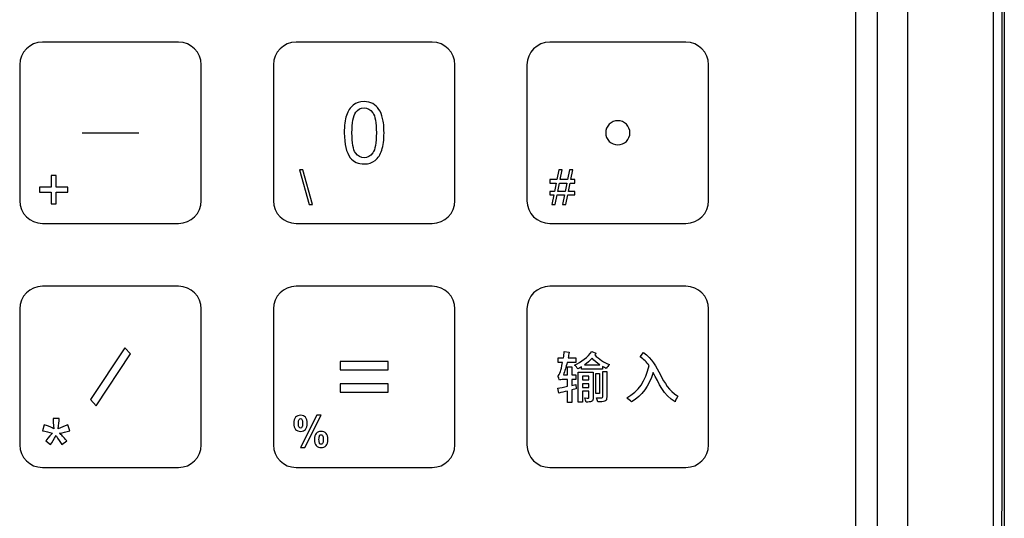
# Model space of a CAD drawing. Header units: millimetres. Extents: x 7099 to 9560, y -2357 to -1635.
# Tile 54 of 85: x 7479 to 7561, y -1891 to -1850. Entities that reach past the tile are written whole.
import ezdxf

# ---------------------------------------------------------------- set-up
doc = ezdxf.new("R2010")
doc.units = ezdxf.units.MM
doc.header["$LTSCALE"] = 3

msp = doc.modelspace()

# ---------------------------------------------------------------- linework, layer by layer
at = {"linetype": 'Continuous', "lineweight": 30}
for p, q in [((7560.732, -1751.221), (7560.732, -1947.221)), ((7552.732, -1939.221), (7552.732, -1759.221)), ((7550.232, -1935.507), (7550.232, -1762.935)), ((7548.445, -1933.719), (7548.445, -1764.722))]:
    msp.add_line(p, q, dxfattribs=at)
at = {"linetype": 'Continuous', "lineweight": 30, "flags": 128}
msp.add_lwpolyline([(7559.847, -1946.318), (7559.847, -1946.318), (7559.847, -1944.318), (7559.847, -1936.318), (7559.848, -1904.318), (7559.847, -1776.318), (7559.847, -1763.572), (7559.847, -1752.123), (7559.847, -1752.123)], dxfattribs=at)
at = {"linetype": 'Continuous', "lineweight": 30}
for points, knots in [([(7560.528, -1751.221), (7560.526, -1752.248), (7560.522, -1754.304), (7560.528, -1758.422), (7560.521, -1773.344), (7560.528, -1811.928), (7560.534, -1853.395), (7560.522, -1883.494), (7560.515, -1888.896), (7560.515, -1889.356)], [0, 0, 0, 0, 0.02232, 0.044701, 0.089433, 0.34638, 0.882619, 0.989997, 1, 1, 1, 1]), ([(7481.093, -1851.82), (7481.093, -1851.82), (7492.371, -1851.82), (7492.371, -1851.82), (7492.371, -1851.82), (7493.405, -1851.82), (7494.251, -1852.664), (7494.251, -1853.696), (7494.251, -1853.696), (7494.251, -1853.696), (7494.251, -1864.945), (7494.251, -1864.945), (7494.251, -1864.945), (7494.251, -1865.977), (7493.405, -1866.82), (7492.371, -1866.82), (7492.371, -1866.82), (7492.371, -1866.82), (7481.093, -1866.82), (7481.093, -1866.82), (7481.093, -1866.82), (7480.059, -1866.82), (7479.213, -1865.977), (7479.213, -1864.945), (7479.213, -1864.945), (7479.213, -1864.945), (7479.213, -1853.696), (7479.213, -1853.696), (7479.213, -1853.696), (7479.213, -1852.664), (7480.059, -1851.82), (7481.093, -1851.82)], [0, 0, 0, 0, 0.111111, 0.111111, 0.111111, 0.111111, 0.222222, 0.222222, 0.222222, 0.222222, 0.333333, 0.333333, 0.333333, 0.333333, 0.444444, 0.444444, 0.444444, 0.444444, 0.555556, 0.555556, 0.555556, 0.555556, 0.666667, 0.666667, 0.666667, 0.666667, 0.777778, 0.777778, 0.777778, 0.777778, 1, 1, 1, 1]), ([(7502.093, -1851.82), (7502.093, -1851.82), (7513.371, -1851.82), (7513.371, -1851.82), (7513.371, -1851.82), (7514.405, -1851.82), (7515.251, -1852.664), (7515.251, -1853.696), (7515.251, -1853.696), (7515.251, -1853.696), (7515.251, -1864.945), (7515.251, -1864.945), (7515.251, -1864.945), (7515.251, -1865.977), (7514.405, -1866.82), (7513.371, -1866.82), (7513.371, -1866.82), (7513.371, -1866.82), (7502.093, -1866.82), (7502.093, -1866.82), (7502.093, -1866.82), (7501.059, -1866.82), (7500.213, -1865.977), (7500.213, -1864.945), (7500.213, -1864.945), (7500.213, -1864.945), (7500.213, -1853.696), (7500.213, -1853.696), (7500.213, -1853.696), (7500.213, -1852.664), (7501.059, -1851.82), (7502.093, -1851.82)], [0, 0, 0, 0, 0.111111, 0.111111, 0.111111, 0.111111, 0.222222, 0.222222, 0.222222, 0.222222, 0.333333, 0.333333, 0.333333, 0.333333, 0.444444, 0.444444, 0.444444, 0.444444, 0.555556, 0.555556, 0.555556, 0.555556, 0.666667, 0.666667, 0.666667, 0.666667, 0.777778, 0.777778, 0.777778, 0.777778, 1, 1, 1, 1]), ([(7523.093, -1851.82), (7523.093, -1851.82), (7534.371, -1851.82), (7534.371, -1851.82), (7534.371, -1851.82), (7535.405, -1851.82), (7536.251, -1852.664), (7536.251, -1853.696), (7536.251, -1853.696), (7536.251, -1853.696), (7536.251, -1864.945), (7536.251, -1864.945), (7536.251, -1864.945), (7536.251, -1865.977), (7535.405, -1866.82), (7534.371, -1866.82), (7534.371, -1866.82), (7534.371, -1866.82), (7523.093, -1866.82), (7523.093, -1866.82), (7523.093, -1866.82), (7522.059, -1866.82), (7521.213, -1865.977), (7521.213, -1864.945), (7521.213, -1864.945), (7521.213, -1864.945), (7521.213, -1853.696), (7521.213, -1853.696), (7521.213, -1853.696), (7521.213, -1852.664), (7522.059, -1851.82), (7523.093, -1851.82)], [0, 0, 0, 0, 0.111111, 0.111111, 0.111111, 0.111111, 0.222222, 0.222222, 0.222222, 0.222222, 0.333333, 0.333333, 0.333333, 0.333333, 0.444444, 0.444444, 0.444444, 0.444444, 0.555556, 0.555556, 0.555556, 0.555556, 0.666667, 0.666667, 0.666667, 0.666667, 0.777778, 0.777778, 0.777778, 0.777778, 1, 1, 1, 1]), ([(7506.088, -1859.322), (7506.088, -1858.725), (7506.149, -1858.243), (7506.272, -1857.879), (7506.272, -1857.879), (7506.395, -1857.513), (7506.577, -1857.232), (7506.82, -1857.036), (7506.82, -1857.036), (7507.061, -1856.839), (7507.365, -1856.742), (7507.732, -1856.742), (7507.732, -1856.742), (7508.003, -1856.742), (7508.24, -1856.796), (7508.446, -1856.905), (7508.446, -1856.905), (7508.651, -1857.014), (7508.82, -1857.172), (7508.952, -1857.378), (7508.952, -1857.378), (7509.083, -1857.582), (7509.187, -1857.833), (7509.262, -1858.128), (7509.262, -1858.128), (7509.338, -1858.423), (7509.376, -1858.822), (7509.376, -1859.322), (7509.376, -1859.322), (7509.376, -1859.914), (7509.315, -1860.394), (7509.194, -1860.759), (7509.194, -1860.759), (7509.073, -1861.124), (7508.89, -1861.405), (7508.648, -1861.603), (7508.648, -1861.603), (7508.407, -1861.8), (7508.101, -1861.899), (7507.732, -1861.899), (7507.732, -1861.899), (7507.246, -1861.899), (7506.864, -1861.726), (7506.587, -1861.379), (7506.587, -1861.379), (7506.254, -1860.956), (7506.088, -1860.271), (7506.088, -1859.322)], [0, 0, 0, 0, 0.076923, 0.076923, 0.076923, 0.076923, 0.153846, 0.153846, 0.153846, 0.153846, 0.230769, 0.230769, 0.230769, 0.230769, 0.307692, 0.307692, 0.307692, 0.307692, 0.384615, 0.384615, 0.384615, 0.384615, 0.461538, 0.461538, 0.461538, 0.461538, 0.538462, 0.538462, 0.538462, 0.538462, 0.615385, 0.615385, 0.615385, 0.615385, 0.692308, 0.692308, 0.692308, 0.692308, 0.769231, 0.769231, 0.769231, 0.769231, 0.846154, 0.846154, 0.846154, 0.846154, 1, 1, 1, 1]), ([(7506.723, -1859.324), (7506.723, -1860.155), (7506.82, -1860.708), (7507.014, -1860.981), (7507.014, -1860.981), (7507.208, -1861.255), (7507.448, -1861.391), (7507.732, -1861.391), (7507.732, -1861.391), (7508.017, -1861.391), (7508.257, -1861.254), (7508.451, -1860.98), (7508.451, -1860.98), (7508.645, -1860.704), (7508.741, -1860.153), (7508.741, -1859.324), (7508.741, -1859.324), (7508.741, -1858.493), (7508.645, -1857.94), (7508.451, -1857.667), (7508.451, -1857.667), (7508.258, -1857.393), (7508.016, -1857.257), (7507.725, -1857.257), (7507.725, -1857.257), (7507.441, -1857.257), (7507.212, -1857.378), (7507.042, -1857.619), (7507.042, -1857.619), (7506.829, -1857.926), (7506.723, -1858.495), (7506.723, -1859.324)], [0, 0, 0, 0, 0.111111, 0.111111, 0.111111, 0.111111, 0.222222, 0.222222, 0.222222, 0.222222, 0.333333, 0.333333, 0.333333, 0.333333, 0.444444, 0.444444, 0.444444, 0.444444, 0.555556, 0.555556, 0.555556, 0.555556, 0.666667, 0.666667, 0.666667, 0.666667, 0.777778, 0.777778, 0.777778, 0.777778, 1, 1, 1, 1]), ([(7528.732, -1858.32), (7529.286, -1858.32), (7529.735, -1858.768), (7529.735, -1859.32), (7529.735, -1859.32), (7529.735, -1859.873), (7529.286, -1860.32), (7528.732, -1860.32), (7528.732, -1860.32), (7528.178, -1860.32), (7527.73, -1859.873), (7527.73, -1859.32), (7527.73, -1859.32), (7527.73, -1858.768), (7528.178, -1858.32), (7528.732, -1858.32)], [0, 0, 0, 0, 0.2, 0.2, 0.2, 0.2, 0.4, 0.4, 0.4, 0.4, 0.6, 0.6, 0.6, 0.6, 1, 1, 1, 1]), ([(7503.184, -1865.26), (7503.184, -1865.26), (7502.381, -1862.388), (7502.381, -1862.388), (7502.381, -1862.388), (7502.381, -1862.388), (7502.654, -1862.388), (7502.654, -1862.388), (7502.654, -1862.388), (7502.654, -1862.388), (7503.457, -1865.26), (7503.457, -1865.26), (7503.457, -1865.26), (7503.457, -1865.26), (7503.184, -1865.26), (7503.184, -1865.26)], [0, 0, 0, 0, 0.2, 0.2, 0.2, 0.2, 0.4, 0.4, 0.4, 0.4, 0.6, 0.6, 0.6, 0.6, 1, 1, 1, 1]), ([(7503.184, -1865.26), (7503.184, -1865.26), (7502.381, -1862.388), (7502.381, -1862.388), (7502.381, -1862.388), (7502.381, -1862.388), (7502.654, -1862.388), (7502.654, -1862.388), (7502.654, -1862.388), (7502.654, -1862.388), (7503.457, -1865.26), (7503.457, -1865.26), (7503.457, -1865.26), (7503.457, -1865.26), (7503.184, -1865.26), (7503.184, -1865.26)], [0, 0, 0, 0, 0.2, 0.2, 0.2, 0.2, 0.4, 0.4, 0.4, 0.4, 0.6, 0.6, 0.6, 0.6, 1, 1, 1, 1]), ([(7523.265, -1865.26), (7523.265, -1865.26), (7523.43, -1864.453), (7523.43, -1864.453), (7523.43, -1864.453), (7523.43, -1864.453), (7523.11, -1864.453), (7523.11, -1864.453), (7523.11, -1864.453), (7523.11, -1864.453), (7523.11, -1864.169), (7523.11, -1864.169), (7523.11, -1864.169), (7523.11, -1864.169), (7523.488, -1864.169), (7523.488, -1864.169), (7523.488, -1864.169), (7523.488, -1864.169), (7523.628, -1863.483), (7523.628, -1863.483), (7523.628, -1863.483), (7523.628, -1863.483), (7523.11, -1863.483), (7523.11, -1863.483), (7523.11, -1863.483), (7523.11, -1863.483), (7523.11, -1863.199), (7523.11, -1863.199), (7523.11, -1863.199), (7523.11, -1863.199), (7523.686, -1863.199), (7523.686, -1863.199), (7523.686, -1863.199), (7523.686, -1863.199), (7523.851, -1862.388), (7523.851, -1862.388), (7523.851, -1862.388), (7523.851, -1862.388), (7524.136, -1862.388), (7524.136, -1862.388), (7524.136, -1862.388), (7524.136, -1862.388), (7523.97, -1863.199), (7523.97, -1863.199), (7523.97, -1863.199), (7523.97, -1863.199), (7524.562, -1863.199), (7524.562, -1863.199), (7524.562, -1863.199), (7524.562, -1863.199), (7524.728, -1862.388), (7524.728, -1862.388), (7524.728, -1862.388), (7524.728, -1862.388), (7525.012, -1862.388), (7525.012, -1862.388), (7525.012, -1862.388), (7525.012, -1862.388), (7524.846, -1863.199), (7524.846, -1863.199), (7524.846, -1863.199), (7524.846, -1863.199), (7525.175, -1863.199), (7525.175, -1863.199), (7525.175, -1863.199), (7525.175, -1863.199), (7525.175, -1863.483), (7525.175, -1863.483), (7525.175, -1863.483), (7525.175, -1863.483), (7524.788, -1863.483), (7524.788, -1863.483), (7524.788, -1863.483), (7524.788, -1863.483), (7524.648, -1864.169), (7524.648, -1864.169), (7524.648, -1864.169), (7524.648, -1864.169), (7525.175, -1864.169), (7525.175, -1864.169), (7525.175, -1864.169), (7525.175, -1864.169), (7525.175, -1864.453), (7525.175, -1864.453), (7525.175, -1864.453), (7525.175, -1864.453), (7524.591, -1864.453), (7524.591, -1864.453), (7524.591, -1864.453), (7524.591, -1864.453), (7524.426, -1865.26), (7524.426, -1865.26), (7524.426, -1865.26), (7524.426, -1865.26), (7524.141, -1865.26), (7524.141, -1865.26), (7524.141, -1865.26), (7524.141, -1865.26), (7524.306, -1864.453), (7524.306, -1864.453), (7524.306, -1864.453), (7524.306, -1864.453), (7523.714, -1864.453), (7523.714, -1864.453), (7523.714, -1864.453), (7523.714, -1864.453), (7523.549, -1865.26), (7523.549, -1865.26), (7523.549, -1865.26), (7523.549, -1865.26), (7523.265, -1865.26), (7523.265, -1865.26)], [0, 0, 0, 0, 0.034483, 0.034483, 0.034483, 0.034483, 0.068966, 0.068966, 0.068966, 0.068966, 0.103448, 0.103448, 0.103448, 0.103448, 0.137931, 0.137931, 0.137931, 0.137931, 0.172414, 0.172414, 0.172414, 0.172414, 0.206897, 0.206897, 0.206897, 0.206897, 0.241379, 0.241379, 0.241379, 0.241379, 0.275862, 0.275862, 0.275862, 0.275862, 0.310345, 0.310345, 0.310345, 0.310345, 0.344828, 0.344828, 0.344828, 0.344828, 0.37931, 0.37931, 0.37931, 0.37931, 0.413793, 0.413793, 0.413793, 0.413793, 0.448276, 0.448276, 0.448276, 0.448276, 0.482759, 0.482759, 0.482759, 0.482759, 0.517241, 0.517241, 0.517241, 0.517241, 0.551724, 0.551724, 0.551724, 0.551724, 0.586207, 0.586207, 0.586207, 0.586207, 0.62069, 0.62069, 0.62069, 0.62069, 0.655172, 0.655172, 0.655172, 0.655172, 0.689655, 0.689655, 0.689655, 0.689655, 0.724138, 0.724138, 0.724138, 0.724138, 0.758621, 0.758621, 0.758621, 0.758621, 0.793103, 0.793103, 0.793103, 0.793103, 0.827586, 0.827586, 0.827586, 0.827586, 0.862069, 0.862069, 0.862069, 0.862069, 0.896552, 0.896552, 0.896552, 0.896552, 0.931034, 0.931034, 0.931034, 0.931034, 1, 1, 1, 1]), ([(7481.826, -1865.192), (7481.826, -1865.192), (7481.826, -1864.224), (7481.826, -1864.224), (7481.826, -1864.224), (7481.826, -1864.224), (7480.863, -1864.224), (7480.863, -1864.224), (7480.863, -1864.224), (7480.863, -1864.224), (7480.863, -1863.819), (7480.863, -1863.819), (7480.863, -1863.819), (7480.863, -1863.819), (7481.826, -1863.819), (7481.826, -1863.819), (7481.826, -1863.819), (7481.826, -1863.819), (7481.826, -1862.856), (7481.826, -1862.856), (7481.826, -1862.856), (7481.826, -1862.856), (7482.236, -1862.856), (7482.236, -1862.856), (7482.236, -1862.856), (7482.236, -1862.856), (7482.236, -1863.819), (7482.236, -1863.819), (7482.236, -1863.819), (7482.236, -1863.819), (7483.199, -1863.819), (7483.199, -1863.819), (7483.199, -1863.819), (7483.199, -1863.819), (7483.199, -1864.224), (7483.199, -1864.224), (7483.199, -1864.224), (7483.199, -1864.224), (7482.236, -1864.224), (7482.236, -1864.224), (7482.236, -1864.224), (7482.236, -1864.224), (7482.236, -1865.192), (7482.236, -1865.192), (7482.236, -1865.192), (7482.236, -1865.192), (7481.826, -1865.192), (7481.826, -1865.192)], [0, 0, 0, 0, 0.076923, 0.076923, 0.076923, 0.076923, 0.153846, 0.153846, 0.153846, 0.153846, 0.230769, 0.230769, 0.230769, 0.230769, 0.307692, 0.307692, 0.307692, 0.307692, 0.384615, 0.384615, 0.384615, 0.384615, 0.461538, 0.461538, 0.461538, 0.461538, 0.538462, 0.538462, 0.538462, 0.538462, 0.615385, 0.615385, 0.615385, 0.615385, 0.692308, 0.692308, 0.692308, 0.692308, 0.769231, 0.769231, 0.769231, 0.769231, 0.846154, 0.846154, 0.846154, 0.846154, 1, 1, 1, 1]), ([(7523.772, -1864.169), (7523.772, -1864.169), (7524.364, -1864.169), (7524.364, -1864.169), (7524.364, -1864.169), (7524.364, -1864.169), (7524.504, -1863.483), (7524.504, -1863.483), (7524.504, -1863.483), (7524.504, -1863.483), (7523.912, -1863.483), (7523.912, -1863.483), (7523.912, -1863.483), (7523.912, -1863.483), (7523.772, -1864.169), (7523.772, -1864.169)], [0, 0, 0, 0, 0.2, 0.2, 0.2, 0.2, 0.4, 0.4, 0.4, 0.4, 0.6, 0.6, 0.6, 0.6, 1, 1, 1, 1]), ([(7481.093, -1872.02), (7481.093, -1872.02), (7492.371, -1872.02), (7492.371, -1872.02), (7492.371, -1872.02), (7493.405, -1872.02), (7494.251, -1872.864), (7494.251, -1873.896), (7494.251, -1873.896), (7494.251, -1873.896), (7494.251, -1885.145), (7494.251, -1885.145), (7494.251, -1885.145), (7494.251, -1886.177), (7493.405, -1887.02), (7492.371, -1887.02), (7492.371, -1887.02), (7492.371, -1887.02), (7481.093, -1887.02), (7481.093, -1887.02), (7481.093, -1887.02), (7480.059, -1887.02), (7479.213, -1886.177), (7479.213, -1885.145), (7479.213, -1885.145), (7479.213, -1885.145), (7479.213, -1873.896), (7479.213, -1873.896), (7479.213, -1873.896), (7479.213, -1872.864), (7480.059, -1872.02), (7481.093, -1872.02)], [0, 0, 0, 0, 0.111111, 0.111111, 0.111111, 0.111111, 0.222222, 0.222222, 0.222222, 0.222222, 0.333333, 0.333333, 0.333333, 0.333333, 0.444444, 0.444444, 0.444444, 0.444444, 0.555556, 0.555556, 0.555556, 0.555556, 0.666667, 0.666667, 0.666667, 0.666667, 0.777778, 0.777778, 0.777778, 0.777778, 1, 1, 1, 1]), ([(7502.093, -1872.02), (7502.093, -1872.02), (7513.371, -1872.02), (7513.371, -1872.02), (7513.371, -1872.02), (7514.405, -1872.02), (7515.251, -1872.864), (7515.251, -1873.896), (7515.251, -1873.896), (7515.251, -1873.896), (7515.251, -1885.145), (7515.251, -1885.145), (7515.251, -1885.145), (7515.251, -1886.177), (7514.405, -1887.02), (7513.371, -1887.02), (7513.371, -1887.02), (7513.371, -1887.02), (7502.093, -1887.02), (7502.093, -1887.02), (7502.093, -1887.02), (7501.059, -1887.02), (7500.213, -1886.177), (7500.213, -1885.145), (7500.213, -1885.145), (7500.213, -1885.145), (7500.213, -1873.896), (7500.213, -1873.896), (7500.213, -1873.896), (7500.213, -1872.864), (7501.059, -1872.02), (7502.093, -1872.02)], [0, 0, 0, 0, 0.111111, 0.111111, 0.111111, 0.111111, 0.222222, 0.222222, 0.222222, 0.222222, 0.333333, 0.333333, 0.333333, 0.333333, 0.444444, 0.444444, 0.444444, 0.444444, 0.555556, 0.555556, 0.555556, 0.555556, 0.666667, 0.666667, 0.666667, 0.666667, 0.777778, 0.777778, 0.777778, 0.777778, 1, 1, 1, 1]), ([(7523.093, -1872.02), (7523.093, -1872.02), (7534.371, -1872.02), (7534.371, -1872.02), (7534.371, -1872.02), (7535.405, -1872.02), (7536.251, -1872.864), (7536.251, -1873.896), (7536.251, -1873.896), (7536.251, -1873.896), (7536.251, -1885.145), (7536.251, -1885.145), (7536.251, -1885.145), (7536.251, -1886.177), (7535.405, -1887.02), (7534.371, -1887.02), (7534.371, -1887.02), (7534.371, -1887.02), (7523.093, -1887.02), (7523.093, -1887.02), (7523.093, -1887.02), (7522.059, -1887.02), (7521.213, -1886.177), (7521.213, -1885.145), (7521.213, -1885.145), (7521.213, -1885.145), (7521.213, -1873.896), (7521.213, -1873.896), (7521.213, -1873.896), (7521.213, -1872.864), (7522.059, -1872.02), (7523.093, -1872.02)], [0, 0, 0, 0, 0.111111, 0.111111, 0.111111, 0.111111, 0.222222, 0.222222, 0.222222, 0.222222, 0.333333, 0.333333, 0.333333, 0.333333, 0.444444, 0.444444, 0.444444, 0.444444, 0.555556, 0.555556, 0.555556, 0.555556, 0.666667, 0.666667, 0.666667, 0.666667, 0.777778, 0.777778, 0.777778, 0.777778, 1, 1, 1, 1]), ([(7487.92, -1877.127), (7487.92, -1877.127), (7488.386, -1877.626), (7488.386, -1877.626), (7488.386, -1877.626), (7488.386, -1877.626), (7485.553, -1881.914), (7485.553, -1881.914), (7485.553, -1881.914), (7485.553, -1881.914), (7485.078, -1881.406), (7485.078, -1881.406), (7485.078, -1881.406), (7485.078, -1881.406), (7487.92, -1877.127), (7487.92, -1877.127)], [0, 0, 0, 0, 0.2, 0.2, 0.2, 0.2, 0.4, 0.4, 0.4, 0.4, 0.6, 0.6, 0.6, 0.6, 1, 1, 1, 1]), ([(7525.254, -1880.16), (7525.254, -1880.16), (7524.924, -1880.229), (7524.924, -1880.229), (7524.924, -1880.229), (7524.924, -1880.229), (7524.924, -1879.738), (7524.924, -1879.738), (7524.924, -1879.738), (7524.924, -1879.738), (7525.254, -1879.738), (7525.254, -1879.738), (7525.254, -1879.738), (7525.254, -1879.738), (7525.254, -1879.353), (7525.254, -1879.353), (7525.254, -1879.353), (7525.254, -1879.353), (7524.924, -1879.353), (7524.924, -1879.353), (7524.924, -1879.353), (7524.924, -1879.353), (7524.924, -1878.693), (7524.924, -1878.693), (7524.924, -1878.693), (7524.924, -1878.693), (7524.561, -1878.693), (7524.561, -1878.693), (7524.561, -1878.693), (7524.561, -1878.693), (7524.561, -1879.353), (7524.561, -1879.353), (7524.561, -1879.353), (7524.561, -1879.353), (7524.227, -1879.353), (7524.227, -1879.353), (7524.227, -1879.353), (7524.341, -1879.05), (7524.447, -1878.702), (7524.534, -1878.335), (7524.534, -1878.335), (7524.534, -1878.335), (7525.263, -1878.335), (7525.263, -1878.335), (7525.263, -1878.335), (7525.263, -1878.335), (7525.263, -1877.954), (7525.263, -1877.954), (7525.263, -1877.954), (7525.263, -1877.954), (7524.616, -1877.954), (7524.616, -1877.954), (7524.616, -1877.954), (7524.644, -1877.803), (7524.671, -1877.642), (7524.694, -1877.491), (7524.694, -1877.491), (7524.694, -1877.491), (7524.305, -1877.431), (7524.305, -1877.431), (7524.305, -1877.431), (7524.291, -1877.606), (7524.263, -1877.785), (7524.236, -1877.954), (7524.236, -1877.954), (7524.236, -1877.954), (7523.786, -1877.954), (7523.786, -1877.954), (7523.786, -1877.954), (7523.786, -1877.954), (7523.786, -1878.335), (7523.786, -1878.335), (7523.786, -1878.335), (7523.786, -1878.335), (7524.162, -1878.335), (7524.162, -1878.335), (7524.162, -1878.335), (7524.094, -1878.693), (7524.016, -1878.977), (7523.979, -1879.087), (7523.979, -1879.087), (7523.91, -1879.289), (7523.86, -1879.436), (7523.777, -1879.454), (7523.777, -1879.454), (7523.823, -1879.55), (7523.883, -1879.729), (7523.896, -1879.803), (7523.896, -1879.803), (7523.942, -1879.766), (7524.084, -1879.738), (7524.222, -1879.738), (7524.222, -1879.738), (7524.222, -1879.738), (7524.561, -1879.738), (7524.561, -1879.738), (7524.561, -1879.738), (7524.561, -1879.738), (7524.561, -1880.302), (7524.561, -1880.302), (7524.561, -1880.302), (7524.259, -1880.367), (7523.988, -1880.422), (7523.768, -1880.463), (7523.768, -1880.463), (7523.768, -1880.463), (7523.86, -1880.862), (7523.86, -1880.862), (7523.86, -1880.862), (7524.066, -1880.816), (7524.309, -1880.756), (7524.561, -1880.697), (7524.561, -1880.697), (7524.561, -1880.697), (7524.561, -1881.632), (7524.561, -1881.632), (7524.561, -1881.632), (7524.561, -1881.632), (7524.924, -1881.632), (7524.924, -1881.632), (7524.924, -1881.632), (7524.924, -1881.632), (7524.924, -1880.605), (7524.924, -1880.605), (7524.924, -1880.605), (7524.924, -1880.605), (7525.286, -1880.513), (7525.286, -1880.513), (7525.286, -1880.513), (7525.286, -1880.513), (7525.254, -1880.16), (7525.254, -1880.16)], [0, 0, 0, 0, 0.029412, 0.029412, 0.029412, 0.029412, 0.058824, 0.058824, 0.058824, 0.058824, 0.088235, 0.088235, 0.088235, 0.088235, 0.117647, 0.117647, 0.117647, 0.117647, 0.147059, 0.147059, 0.147059, 0.147059, 0.176471, 0.176471, 0.176471, 0.176471, 0.205882, 0.205882, 0.205882, 0.205882, 0.235294, 0.235294, 0.235294, 0.235294, 0.264706, 0.264706, 0.264706, 0.264706, 0.294118, 0.294118, 0.294118, 0.294118, 0.323529, 0.323529, 0.323529, 0.323529, 0.352941, 0.352941, 0.352941, 0.352941, 0.382353, 0.382353, 0.382353, 0.382353, 0.411765, 0.411765, 0.411765, 0.411765, 0.441176, 0.441176, 0.441176, 0.441176, 0.470588, 0.470588, 0.470588, 0.470588, 0.5, 0.5, 0.5, 0.5, 0.529412, 0.529412, 0.529412, 0.529412, 0.558824, 0.558824, 0.558824, 0.558824, 0.588235, 0.588235, 0.588235, 0.588235, 0.617647, 0.617647, 0.617647, 0.617647, 0.647059, 0.647059, 0.647059, 0.647059, 0.676471, 0.676471, 0.676471, 0.676471, 0.705882, 0.705882, 0.705882, 0.705882, 0.735294, 0.735294, 0.735294, 0.735294, 0.764706, 0.764706, 0.764706, 0.764706, 0.794118, 0.794118, 0.794118, 0.794118, 0.823529, 0.823529, 0.823529, 0.823529, 0.852941, 0.852941, 0.852941, 0.852941, 0.882353, 0.882353, 0.882353, 0.882353, 0.911765, 0.911765, 0.911765, 0.911765, 0.941176, 0.941176, 0.941176, 0.941176, 1, 1, 1, 1]), ([(7526.575, -1877.409), (7526.272, -1877.876), (7525.699, -1878.303), (7525.148, -1878.546), (7525.148, -1878.546), (7525.249, -1878.633), (7525.364, -1878.771), (7525.428, -1878.867), (7525.428, -1878.867), (7525.524, -1878.817), (7525.63, -1878.761), (7525.726, -1878.697), (7525.726, -1878.697), (7525.726, -1878.697), (7525.726, -1878.872), (7525.726, -1878.872), (7525.726, -1878.872), (7525.726, -1878.872), (7527.474, -1878.872), (7527.474, -1878.872), (7527.474, -1878.872), (7527.474, -1878.872), (7527.474, -1878.665), (7527.474, -1878.665), (7527.474, -1878.665), (7527.574, -1878.725), (7527.675, -1878.78), (7527.781, -1878.83), (7527.781, -1878.83), (7527.831, -1878.72), (7527.946, -1878.587), (7528.042, -1878.505), (7528.042, -1878.505), (7527.584, -1878.312), (7527.166, -1878.074), (7526.822, -1877.707), (7526.822, -1877.707), (7526.859, -1877.661), (7526.891, -1877.615), (7526.923, -1877.564), (7526.923, -1877.564), (7526.923, -1877.564), (7526.575, -1877.409), (7526.575, -1877.409)], [0, 0, 0, 0, 0.083333, 0.083333, 0.083333, 0.083333, 0.166667, 0.166667, 0.166667, 0.166667, 0.25, 0.25, 0.25, 0.25, 0.333333, 0.333333, 0.333333, 0.333333, 0.416667, 0.416667, 0.416667, 0.416667, 0.5, 0.5, 0.5, 0.5, 0.583333, 0.583333, 0.583333, 0.583333, 0.666667, 0.666667, 0.666667, 0.666667, 0.75, 0.75, 0.75, 0.75, 0.833333, 0.833333, 0.833333, 0.833333, 1, 1, 1, 1]), ([(7525.978, -1878.528), (7526.203, -1878.367), (7526.419, -1878.179), (7526.602, -1877.973), (7526.602, -1877.973), (7526.804, -1878.188), (7527.024, -1878.372), (7527.258, -1878.528), (7527.258, -1878.528), (7527.258, -1878.528), (7525.978, -1878.528), (7525.978, -1878.528)], [0, 0, 0, 0, 0.25, 0.25, 0.25, 0.25, 0.5, 0.5, 0.5, 0.5, 1, 1, 1, 1]), ([(7530.591, -1877.858), (7530.889, -1878.064), (7531.119, -1878.307), (7531.316, -1878.587), (7531.316, -1878.587), (7531.032, -1879.844), (7530.468, -1880.747), (7529.468, -1881.252), (7529.468, -1881.252), (7529.578, -1881.33), (7529.784, -1881.509), (7529.858, -1881.6), (7529.858, -1881.6), (7530.738, -1881.082), (7531.311, -1880.279), (7531.66, -1879.156), (7531.66, -1879.156), (7532.141, -1880.041), (7532.495, -1881.036), (7533.49, -1881.596), (7533.49, -1881.596), (7533.513, -1881.463), (7533.623, -1881.229), (7533.696, -1881.11), (7533.696, -1881.11), (7532.206, -1880.197), (7532.302, -1878.541), (7530.857, -1877.496), (7530.857, -1877.496), (7530.857, -1877.496), (7530.591, -1877.858), (7530.591, -1877.858)], [0, 0, 0, 0, 0.111111, 0.111111, 0.111111, 0.111111, 0.222222, 0.222222, 0.222222, 0.222222, 0.333333, 0.333333, 0.333333, 0.333333, 0.444444, 0.444444, 0.444444, 0.444444, 0.555556, 0.555556, 0.555556, 0.555556, 0.666667, 0.666667, 0.666667, 0.666667, 0.777778, 0.777778, 0.777778, 0.777778, 1, 1, 1, 1]), ([(7509.73, -1878.949), (7509.73, -1878.949), (7505.734, -1878.949), (7505.734, -1878.949), (7505.734, -1878.949), (7505.734, -1878.949), (7505.734, -1878.255), (7505.734, -1878.255), (7505.734, -1878.255), (7505.734, -1878.255), (7509.73, -1878.255), (7509.73, -1878.255), (7509.73, -1878.255), (7509.73, -1878.255), (7509.73, -1878.949), (7509.73, -1878.949)], [0, 0, 0, 0, 0.2, 0.2, 0.2, 0.2, 0.4, 0.4, 0.4, 0.4, 0.6, 0.6, 0.6, 0.6, 1, 1, 1, 1]), ([(7526.689, -1879.133), (7526.689, -1879.133), (7525.456, -1879.133), (7525.456, -1879.133), (7525.456, -1879.133), (7525.456, -1879.133), (7525.456, -1881.623), (7525.456, -1881.623), (7525.456, -1881.623), (7525.456, -1881.623), (7525.8, -1881.623), (7525.8, -1881.623), (7525.8, -1881.623), (7525.8, -1881.623), (7525.8, -1880.711), (7525.8, -1880.711), (7525.8, -1880.711), (7525.8, -1880.711), (7526.345, -1880.711), (7526.345, -1880.711), (7526.345, -1880.711), (7526.345, -1880.711), (7526.345, -1881.22), (7526.345, -1881.22), (7526.345, -1881.22), (7526.345, -1881.261), (7526.336, -1881.275), (7526.295, -1881.275), (7526.295, -1881.275), (7526.254, -1881.275), (7526.139, -1881.275), (7526.001, -1881.27), (7526.001, -1881.27), (7526.052, -1881.366), (7526.093, -1881.518), (7526.102, -1881.609), (7526.102, -1881.609), (7526.309, -1881.609), (7526.451, -1881.605), (7526.561, -1881.55), (7526.561, -1881.55), (7526.662, -1881.49), (7526.689, -1881.389), (7526.689, -1881.224), (7526.689, -1881.224), (7526.689, -1881.224), (7526.689, -1879.133), (7526.689, -1879.133)], [0, 0, 0, 0, 0.076923, 0.076923, 0.076923, 0.076923, 0.153846, 0.153846, 0.153846, 0.153846, 0.230769, 0.230769, 0.230769, 0.230769, 0.307692, 0.307692, 0.307692, 0.307692, 0.384615, 0.384615, 0.384615, 0.384615, 0.461538, 0.461538, 0.461538, 0.461538, 0.538462, 0.538462, 0.538462, 0.538462, 0.615385, 0.615385, 0.615385, 0.615385, 0.692308, 0.692308, 0.692308, 0.692308, 0.769231, 0.769231, 0.769231, 0.769231, 0.846154, 0.846154, 0.846154, 0.846154, 1, 1, 1, 1]), ([(7526.345, -1879.468), (7526.345, -1879.468), (7526.345, -1879.77), (7526.345, -1879.77), (7526.345, -1879.77), (7526.345, -1879.77), (7525.8, -1879.77), (7525.8, -1879.77), (7525.8, -1879.77), (7525.8, -1879.77), (7525.8, -1879.468), (7525.8, -1879.468), (7525.8, -1879.468), (7525.8, -1879.468), (7526.345, -1879.468), (7526.345, -1879.468)], [0, 0, 0, 0, 0.2, 0.2, 0.2, 0.2, 0.4, 0.4, 0.4, 0.4, 0.6, 0.6, 0.6, 0.6, 1, 1, 1, 1]), ([(7527.23, -1879.234), (7527.23, -1879.234), (7526.905, -1879.234), (7526.905, -1879.234), (7526.905, -1879.234), (7526.905, -1879.234), (7526.905, -1880.889), (7526.905, -1880.889), (7526.905, -1880.889), (7526.905, -1880.889), (7527.23, -1880.889), (7527.23, -1880.889), (7527.23, -1880.889), (7527.23, -1880.889), (7527.23, -1879.234), (7527.23, -1879.234)], [0, 0, 0, 0, 0.2, 0.2, 0.2, 0.2, 0.4, 0.4, 0.4, 0.4, 0.6, 0.6, 0.6, 0.6, 1, 1, 1, 1]), ([(7527.483, -1881.188), (7527.483, -1881.243), (7527.464, -1881.256), (7527.409, -1881.256), (7527.409, -1881.256), (7527.354, -1881.261), (7527.162, -1881.261), (7526.96, -1881.256), (7526.96, -1881.256), (7527.01, -1881.353), (7527.056, -1881.499), (7527.07, -1881.596), (7527.07, -1881.596), (7527.345, -1881.596), (7527.533, -1881.587), (7527.657, -1881.531), (7527.657, -1881.531), (7527.785, -1881.476), (7527.817, -1881.376), (7527.817, -1881.188), (7527.817, -1881.188), (7527.817, -1881.188), (7527.817, -1879.064), (7527.817, -1879.064), (7527.817, -1879.064), (7527.817, -1879.064), (7527.483, -1879.064), (7527.483, -1879.064), (7527.483, -1879.064), (7527.483, -1879.064), (7527.483, -1881.188), (7527.483, -1881.188)], [0, 0, 0, 0, 0.111111, 0.111111, 0.111111, 0.111111, 0.222222, 0.222222, 0.222222, 0.222222, 0.333333, 0.333333, 0.333333, 0.333333, 0.444444, 0.444444, 0.444444, 0.444444, 0.555556, 0.555556, 0.555556, 0.555556, 0.666667, 0.666667, 0.666667, 0.666667, 0.777778, 0.777778, 0.777778, 0.777778, 1, 1, 1, 1]), ([(7509.73, -1880.786), (7509.73, -1880.786), (7505.734, -1880.786), (7505.734, -1880.786), (7505.734, -1880.786), (7505.734, -1880.786), (7505.734, -1880.092), (7505.734, -1880.092), (7505.734, -1880.092), (7505.734, -1880.092), (7509.73, -1880.092), (7509.73, -1880.092), (7509.73, -1880.092), (7509.73, -1880.092), (7509.73, -1880.786), (7509.73, -1880.786)], [0, 0, 0, 0, 0.2, 0.2, 0.2, 0.2, 0.4, 0.4, 0.4, 0.4, 0.6, 0.6, 0.6, 0.6, 1, 1, 1, 1]), ([(7525.8, -1880.394), (7525.8, -1880.394), (7525.8, -1880.087), (7525.8, -1880.087), (7525.8, -1880.087), (7525.8, -1880.087), (7526.345, -1880.087), (7526.345, -1880.087), (7526.345, -1880.087), (7526.345, -1880.087), (7526.345, -1880.394), (7526.345, -1880.394), (7526.345, -1880.394), (7526.345, -1880.394), (7525.8, -1880.394), (7525.8, -1880.394)], [0, 0, 0, 0, 0.2, 0.2, 0.2, 0.2, 0.4, 0.4, 0.4, 0.4, 0.6, 0.6, 0.6, 0.6, 1, 1, 1, 1]), ([(7481.095, -1883.978), (7481.095, -1883.978), (7481.253, -1883.491), (7481.253, -1883.491), (7481.253, -1883.491), (7481.617, -1883.62), (7481.881, -1883.73), (7482.047, -1883.824), (7482.047, -1883.824), (7482.003, -1883.41), (7481.98, -1883.124), (7481.977, -1882.969), (7481.977, -1882.969), (7481.977, -1882.969), (7482.478, -1882.969), (7482.478, -1882.969), (7482.478, -1882.969), (7482.471, -1883.196), (7482.445, -1883.48), (7482.398, -1883.821), (7482.398, -1883.821), (7482.635, -1883.702), (7482.905, -1883.591), (7483.21, -1883.491), (7483.21, -1883.491), (7483.21, -1883.491), (7483.367, -1883.978), (7483.367, -1883.978), (7483.367, -1883.978), (7483.077, -1884.075), (7482.792, -1884.139), (7482.512, -1884.171), (7482.512, -1884.171), (7482.652, -1884.292), (7482.849, -1884.51), (7483.103, -1884.821), (7483.103, -1884.821), (7483.103, -1884.821), (7482.691, -1885.114), (7482.691, -1885.114), (7482.691, -1885.114), (7482.558, -1884.933), (7482.401, -1884.686), (7482.22, -1884.375), (7482.22, -1884.375), (7482.049, -1884.698), (7481.9, -1884.945), (7481.772, -1885.114), (7481.772, -1885.114), (7481.772, -1885.114), (7481.367, -1884.821), (7481.367, -1884.821), (7481.367, -1884.821), (7481.632, -1884.493), (7481.822, -1884.277), (7481.936, -1884.171), (7481.936, -1884.171), (7481.641, -1884.113), (7481.361, -1884.049), (7481.095, -1883.978)], [0, 0, 0, 0, 0.0625, 0.0625, 0.0625, 0.0625, 0.125, 0.125, 0.125, 0.125, 0.1875, 0.1875, 0.1875, 0.1875, 0.25, 0.25, 0.25, 0.25, 0.3125, 0.3125, 0.3125, 0.3125, 0.375, 0.375, 0.375, 0.375, 0.4375, 0.4375, 0.4375, 0.4375, 0.5, 0.5, 0.5, 0.5, 0.5625, 0.5625, 0.5625, 0.5625, 0.625, 0.625, 0.625, 0.625, 0.6875, 0.6875, 0.6875, 0.6875, 0.75, 0.75, 0.75, 0.75, 0.8125, 0.8125, 0.8125, 0.8125, 0.875, 0.875, 0.875, 0.875, 1, 1, 1, 1]), ([(7501.91, -1883.37), (7501.91, -1883.144), (7501.96, -1882.977), (7502.059, -1882.868), (7502.059, -1882.868), (7502.158, -1882.759), (7502.293, -1882.705), (7502.463, -1882.705), (7502.463, -1882.705), (7502.639, -1882.705), (7502.776, -1882.759), (7502.876, -1882.867), (7502.876, -1882.867), (7502.975, -1882.975), (7503.024, -1883.143), (7503.024, -1883.37), (7503.024, -1883.37), (7503.024, -1883.596), (7502.975, -1883.762), (7502.876, -1883.871), (7502.876, -1883.871), (7502.776, -1883.98), (7502.641, -1884.035), (7502.471, -1884.035), (7502.471, -1884.035), (7502.295, -1884.035), (7502.158, -1883.981), (7502.059, -1883.872), (7502.059, -1883.872), (7501.96, -1883.764), (7501.91, -1883.597), (7501.91, -1883.37)], [0, 0, 0, 0, 0.111111, 0.111111, 0.111111, 0.111111, 0.222222, 0.222222, 0.222222, 0.222222, 0.333333, 0.333333, 0.333333, 0.333333, 0.444444, 0.444444, 0.444444, 0.444444, 0.555556, 0.555556, 0.555556, 0.555556, 0.666667, 0.666667, 0.666667, 0.666667, 0.777778, 0.777778, 0.777778, 0.777778, 1, 1, 1, 1]), ([(7502.287, -1883.37), (7502.287, -1883.533), (7502.306, -1883.642), (7502.344, -1883.698), (7502.344, -1883.698), (7502.373, -1883.739), (7502.413, -1883.76), (7502.464, -1883.76), (7502.464, -1883.76), (7502.515, -1883.76), (7502.556, -1883.739), (7502.585, -1883.698), (7502.585, -1883.698), (7502.622, -1883.642), (7502.64, -1883.533), (7502.64, -1883.37), (7502.64, -1883.37), (7502.64, -1883.207), (7502.622, -1883.098), (7502.585, -1883.043), (7502.585, -1883.043), (7502.556, -1883.001), (7502.515, -1882.98), (7502.464, -1882.98), (7502.464, -1882.98), (7502.413, -1882.98), (7502.373, -1883), (7502.344, -1883.042), (7502.344, -1883.042), (7502.306, -1883.098), (7502.287, -1883.207), (7502.287, -1883.37)], [0, 0, 0, 0, 0.111111, 0.111111, 0.111111, 0.111111, 0.222222, 0.222222, 0.222222, 0.222222, 0.333333, 0.333333, 0.333333, 0.333333, 0.444444, 0.444444, 0.444444, 0.444444, 0.555556, 0.555556, 0.555556, 0.555556, 0.666667, 0.666667, 0.666667, 0.666667, 0.777778, 0.777778, 0.777778, 0.777778, 1, 1, 1, 1]), ([(7502.832, -1885.375), (7502.832, -1885.375), (7502.474, -1885.375), (7502.474, -1885.375), (7502.474, -1885.375), (7502.474, -1885.375), (7503.819, -1882.705), (7503.819, -1882.705), (7503.819, -1882.705), (7503.819, -1882.705), (7504.169, -1882.705), (7504.169, -1882.705), (7504.169, -1882.705), (7504.169, -1882.705), (7502.832, -1885.375), (7502.832, -1885.375)], [0, 0, 0, 0, 0.2, 0.2, 0.2, 0.2, 0.4, 0.4, 0.4, 0.4, 0.6, 0.6, 0.6, 0.6, 1, 1, 1, 1]), ([(7503.614, -1884.709), (7503.614, -1884.483), (7503.664, -1884.315), (7503.763, -1884.206), (7503.763, -1884.206), (7503.862, -1884.096), (7503.998, -1884.042), (7504.17, -1884.042), (7504.17, -1884.042), (7504.344, -1884.042), (7504.48, -1884.096), (7504.58, -1884.206), (7504.58, -1884.206), (7504.679, -1884.315), (7504.728, -1884.483), (7504.728, -1884.709), (7504.728, -1884.709), (7504.728, -1884.937), (7504.679, -1885.105), (7504.58, -1885.215), (7504.58, -1885.215), (7504.48, -1885.324), (7504.345, -1885.379), (7504.175, -1885.379), (7504.175, -1885.379), (7503.999, -1885.379), (7503.862, -1885.324), (7503.763, -1885.215), (7503.763, -1885.215), (7503.664, -1885.105), (7503.614, -1884.937), (7503.614, -1884.709)], [0, 0, 0, 0, 0.111111, 0.111111, 0.111111, 0.111111, 0.222222, 0.222222, 0.222222, 0.222222, 0.333333, 0.333333, 0.333333, 0.333333, 0.444444, 0.444444, 0.444444, 0.444444, 0.555556, 0.555556, 0.555556, 0.555556, 0.666667, 0.666667, 0.666667, 0.666667, 0.777778, 0.777778, 0.777778, 0.777778, 1, 1, 1, 1]), ([(7503.991, -1884.71), (7503.991, -1884.875), (7504.01, -1884.985), (7504.048, -1885.04), (7504.048, -1885.04), (7504.077, -1885.082), (7504.117, -1885.104), (7504.167, -1885.104), (7504.167, -1885.104), (7504.219, -1885.104), (7504.259, -1885.083), (7504.287, -1885.041), (7504.287, -1885.041), (7504.325, -1884.985), (7504.344, -1884.875), (7504.344, -1884.71), (7504.344, -1884.71), (7504.344, -1884.546), (7504.326, -1884.435), (7504.289, -1884.379), (7504.289, -1884.379), (7504.26, -1884.337), (7504.219, -1884.317), (7504.167, -1884.317), (7504.167, -1884.317), (7504.116, -1884.317), (7504.076, -1884.337), (7504.048, -1884.379), (7504.048, -1884.379), (7504.01, -1884.435), (7503.991, -1884.546), (7503.991, -1884.71)], [0, 0, 0, 0, 0.111111, 0.111111, 0.111111, 0.111111, 0.222222, 0.222222, 0.222222, 0.222222, 0.333333, 0.333333, 0.333333, 0.333333, 0.444444, 0.444444, 0.444444, 0.444444, 0.555556, 0.555556, 0.555556, 0.555556, 0.666667, 0.666667, 0.666667, 0.666667, 0.777778, 0.777778, 0.777778, 0.777778, 1, 1, 1, 1]), ([(7560.515, -1889.356), (7560.509, -1893.844), (7560.497, -1903.278), (7560.482, -1917.645), (7560.482, -1932.474), (7560.513, -1942.307), (7560.528, -1947.221)], [0, 0, 0, 0, 0.2326348, 0.4889181, 0.7445883, 1, 1, 1, 1])]:
    msp.add_open_spline(points, degree=3, knots=knots, dxfattribs=at)
msp.add_open_spline([(7484.376, -1859.32), (7484.376, -1859.32), (7489.088, -1859.32), (7489.088, -1859.32)], degree=3, dxfattribs=at)

doc.saveas('drawing.dxf')
